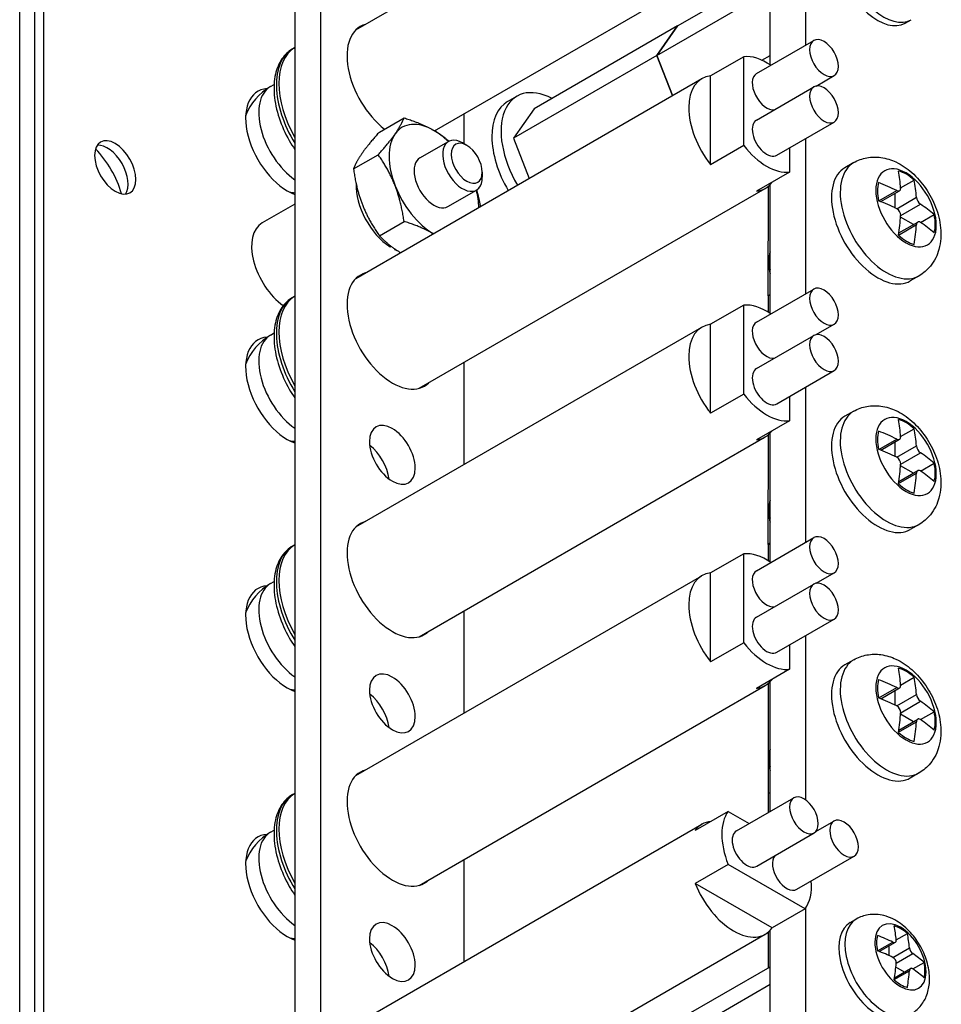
# Model space of a CAD drawing. Header units: inches. Extents: x 0 to 33.1, y 0 to 21.1.
# Tile 18 of 23: x 26 to 28.3, y 10 to 12.4. Entities that reach past the tile are written whole.
import ezdxf

# ---------------------------------------------------------------- set-up
doc = ezdxf.new("R2010")
doc.units = ezdxf.units.IN
doc.header["$LTSCALE"] = 0.5
doc.header["$MEASUREMENT"] = 0
doc.layers.add('AM_VIS', color=7, linetype='Continuous', lineweight=30)

msp = doc.modelspace()

# ---------------------------------------------------------------- linework, layer by layer
at = {"layer": 'AM_VIS', "color": 203}
for p, q in [((26.0433, 18.0505), (26.0433, 6.2113)), ((26.0212, 18.0377), (26.0212, 6.1985)), ((25.9846, 6.1475), (25.9846, 17.9867)), ((26.9709, 12.0521), (27.0412, 12.0927)), ((27.0863, 12.0831), (27.0757, 12.0893)), ((27.1245, 12.017), (27.1245, 12.0047)), ((27.0399, 11.9326), (27.1102, 11.9732))]:
    msp.add_line(p, q, dxfattribs=at)
at = {"layer": 'AM_VIS', "color": 161}
for p, q in [((26.7261, 17.5465), (26.7261, 6.5238)), ((26.6625, 17.5098), (26.6625, 6.4871)), ((28.1663, 12.3843), (28.1812, 12.3928)), ((27.0796, 12.087), (27.0796, 12.161)), ((27.0796, 11.2971), (27.0796, 11.5486)), ((27.0796, 10.6847), (27.0796, 10.9362)), ((27.0796, 10.0723), (27.0796, 10.3238)), ((28.0313, 10.1686), (28.0462, 10.1772)), ((28.1445, 10.1256), (28.172, 10.1415)), ((28.0987, 10.0987), (28.1364, 10.1204)), ((28.1028, 10.0971), (28.1425, 10.12)), ((28.1275, 10.0869), (28.1275, 10.1114)), ((28.1364, 10.0828), (28.1771, 10.1063)), ((28.1446, 10.0687), (28.1853, 10.0922)), ((28.1857, 10.0543), (28.2131, 10.0701)), ((28.1395, 10.0281), (28.1771, 10.0499)), ((28.1402, 10.0324), (28.1798, 10.0553)), ((28.1649, 10.0467), (28.1437, 10.0589))]:
    msp.add_line(p, q, dxfattribs=at)
at = {"layer": 'AM_VIS', "color": 132}
for p, q in [((26.813, 12.3679), (27.6658, 12.8602)), ((27.007, 12.119), (27.822, 12.5896)), ((26.6572, 12.3209), (26.6625, 12.3239)), ((27.8002, 12.2599), (27.9416, 12.3416)), ((27.7687, 12.3017), (27.6873, 12.2548)), ((27.7687, 12.0825), (27.7687, 12.3017)), ((27.6873, 12.0356), (27.6873, 12.2548)), ((27.9471, 12.2293), (27.9916, 12.255)), ((26.6027, 12.2283), (26.6115, 12.2333)), ((26.813, 11.7555), (27.6658, 12.2478)), ((27.8002, 12.1456), (27.9416, 12.2273)), ((27.8502, 12.059), (27.9916, 12.1407)), ((27.7687, 12.0825), (27.6873, 12.0356)), ((27.8818, 12.0772), (27.8818, 12.0172)), ((28.0399, 12.0407), (28.0183, 12.0282)), ((27.8818, 12.0172), (27.8005, 11.9703)), ((28.1554, 11.9782), (28.189, 11.9975)), ((26.9693, 11.4849), (27.822, 11.9772)), ((28.1016, 11.9465), (28.1458, 11.972)), ((28.1064, 11.9446), (28.153, 11.9715)), ((28.1423, 11.9288), (28.1423, 11.9653)), ((28.1458, 11.9271), (28.1944, 11.9552)), ((28.1555, 11.9103), (28.2041, 11.9383)), ((28.2046, 11.8931), (28.2381, 11.9125)), ((28.1502, 11.8624), (28.1944, 11.8879)), ((28.1509, 11.8675), (28.1975, 11.8943)), ((28.1868, 11.8882), (28.1552, 11.9064)), ((27.8305, 11.7886), (27.8305, 11.8008)), ((28.2009, 11.7618), (28.1793, 11.7494)), ((27.8002, 11.6476), (27.9416, 11.7292)), ((26.6572, 11.7085), (26.6625, 11.7116)), ((27.7687, 11.6893), (27.6873, 11.6424)), ((27.7687, 11.4702), (27.7687, 11.6893)), ((26.6027, 11.6159), (26.6115, 11.621)), ((26.813, 11.1431), (27.6658, 11.6355)), ((27.6873, 11.4232), (27.6873, 11.6424)), ((27.9471, 11.6169), (27.9916, 11.6426)), ((27.8002, 11.5332), (27.9416, 11.6149)), ((27.8502, 11.4466), (27.9916, 11.5283)), ((27.7687, 11.4702), (27.6873, 11.4232)), ((27.8818, 11.4649), (27.8818, 11.4048)), ((28.0399, 11.4283), (28.0183, 11.4159)), ((27.8818, 11.4048), (27.8005, 11.3579)), ((28.1554, 11.3658), (28.189, 11.3852)), ((26.9693, 10.8725), (27.822, 11.3648)), ((28.1016, 11.3341), (28.1458, 11.3596)), ((28.1064, 11.3322), (28.153, 11.3591)), ((28.1423, 11.3165), (28.1423, 11.353)), ((28.1458, 11.3148), (28.1944, 11.3428)), ((28.1555, 11.2979), (28.2041, 11.326)), ((28.1509, 11.2551), (28.1975, 11.282)), ((28.1868, 11.2758), (28.1552, 11.294)), ((28.2046, 11.2808), (28.2381, 11.3001)), ((28.1502, 11.25), (28.1944, 11.2755)), ((27.8305, 11.1762), (27.8305, 11.1885)), ((28.2009, 11.1495), (28.1793, 11.137)), ((27.8002, 11.0352), (27.9416, 11.1168)), ((26.6572, 11.0962), (26.6625, 11.0992)), ((27.7687, 11.077), (27.6873, 11.03)), ((27.7687, 10.8578), (27.7687, 11.077)), ((26.813, 10.5307), (27.6658, 11.0231)), ((27.6873, 10.8108), (27.6873, 11.03)), ((27.9471, 11.0045), (27.9916, 11.0302)), ((26.6027, 11.0035), (26.6115, 11.0086)), ((27.8002, 10.9209), (27.9416, 11.0025)), ((27.8502, 10.8343), (27.9916, 10.9159)), ((27.7687, 10.8578), (27.6873, 10.8108)), ((27.8818, 10.8525), (27.8818, 10.7925)), ((28.0399, 10.8159), (28.0183, 10.8035)), ((27.8818, 10.7925), (27.8005, 10.7455)), ((28.1554, 10.7535), (28.189, 10.7728)), ((26.9693, 10.2601), (27.822, 10.7525)), ((28.1016, 10.7218), (28.1458, 10.7473)), ((28.1064, 10.7199), (28.153, 10.7468)), ((28.1423, 10.7041), (28.1423, 10.7406)), ((28.1458, 10.7024), (28.1944, 10.7304)), ((28.1555, 10.6856), (28.2041, 10.7136)), ((28.1868, 10.6634), (28.1552, 10.6817)), ((28.2046, 10.6684), (28.2381, 10.6877)), ((28.1502, 10.6376), (28.1944, 10.6631)), ((28.1509, 10.6427), (28.1975, 10.6696)), ((27.8305, 10.5638), (27.8305, 10.5761)), ((28.2009, 10.5371), (28.1793, 10.5246)), ((26.6572, 10.4838), (26.6625, 10.4868)), ((27.7507, 10.3942), (27.8921, 10.4759)), ((27.7303, 10.4425), (27.649, 10.3955)), ((27.7303, 10.4425), (27.7823, 10.4125)), ((26.813, 9.9184), (27.6658, 10.4107)), ((27.9466, 10.393), (27.9911, 10.4187)), ((26.6027, 10.3912), (26.6115, 10.3962)), ((27.8007, 10.3076), (27.9421, 10.3893)), ((27.7303, 10.3118), (27.649, 10.2649)), ((27.9201, 10.2022), (27.7303, 10.3118)), ((27.8997, 10.2505), (28.0411, 10.3321)), ((27.8388, 10.1553), (27.649, 10.2649)), ((27.9201, 10.2022), (27.8388, 10.1553)), ((27.007, 9.6695), (27.822, 10.1401))]:
    msp.add_line(p, q, dxfattribs=at)
at = {"layer": 'AM_VIS', "color": 52}
for p, q in [((27.9221, 12.3303), (27.9221, 12.7129)), ((27.8337, 12.2818), (27.8337, 12.5987)), ((27.187, 12.1912), (27.2096, 12.2043)), ((27.9221, 11.7179), (27.9221, 12.1005)), ((27.8337, 11.6694), (27.8337, 11.9863)), ((27.9221, 11.1055), (27.9221, 11.4881)), ((27.8337, 11.057), (27.8337, 11.374)), ((27.9221, 10.4702), (27.9221, 10.8757)), ((27.8337, 10.4421), (27.8337, 10.7616)), ((27.9221, 9.8578), (27.9221, 10.205)), ((27.8337, 9.8298), (27.8337, 10.1492))]:
    msp.add_line(p, q, dxfattribs=at)
at = {"layer": 'AM_VIS', "color": 191}
for p, q in [((27.6059, 12.3775), (27.8337, 12.509)), ((27.5549, 12.3049), (27.8337, 12.4659)), ((27.6059, 12.3776), (27.2523, 12.1734)), ((27.6059, 12.3776), (27.5548, 12.305)), ((27.5549, 12.3049), (27.6059, 12.3775)), ((27.6059, 12.3775), (27.6059, 12.3776)), ((27.5548, 12.305), (27.2013, 12.1008)), ((27.5548, 12.305), (27.5933, 12.206)), ((27.5933, 12.206), (27.5549, 12.3049)), ((27.8134, 12.2932), (27.8337, 12.3049)), ((27.2523, 12.1734), (27.2013, 12.1008)), ((27.2013, 12.1008), (27.2397, 12.0018)), ((27.6059, 9.928), (27.8337, 10.0595)), ((27.5549, 9.8554), (27.8337, 10.0164))]:
    msp.add_line(p, q, dxfattribs=at)
at = {"layer": 'AM_VIS', "color": 33}
for p, q in [((26.8709, 12.1159), (26.9317, 12.151)), ((26.8071, 12.0251), (26.868, 12.0603)), ((26.8709, 11.8607), (26.9317, 11.8959))]:
    msp.add_line(p, q, dxfattribs=at)
at = {"layer": 'AM_VIS', "color": 181}
for p, q in [((27.8287, 11.9818), (27.8285, 11.7132)), ((27.8285, 11.7132), (27.8337, 11.7162)), ((27.829, 11.7129), (27.8285, 11.7132)), ((27.829, 11.7129), (27.8337, 11.7156)), ((27.829, 11.7129), (27.829, 11.6724)), ((27.8287, 11.3694), (27.8285, 11.1009)), ((27.8285, 11.1009), (27.8337, 11.1038)), ((27.83, 11.1), (27.8285, 11.1009)), ((27.8288, 11.0992), (27.8337, 11.1021)), ((27.8288, 11.0992), (27.8288, 11.0602)), ((27.8288, 10.7571), (27.8288, 10.4869)), ((27.8288, 10.4869), (27.8337, 10.4897)), ((27.829, 10.4867), (27.8288, 10.4869)), ((27.829, 10.4867), (27.829, 10.4394)), ((27.8287, 10.1447), (27.8287, 10.0566))]:
    msp.add_line(p, q, dxfattribs=at)
at = {"layer": 'AM_VIS', "color": 62}
msp.add_line((26.6625, 11.9387), (26.5819, 11.8921), dxfattribs=at)
at = {"layer": 'AM_VIS', "color": 73}
for p, q in [((26.8974, 11.8332), (26.8999, 11.8347)), ((26.9083, 11.8287), (26.9083, 11.8269)), ((26.9083, 11.8269), (26.9097, 11.8277))]:
    msp.add_line(p, q, dxfattribs=at)
at = {"layer": 'AM_VIS', "color": 132}
for centre, radius, start, end in [((26.673, 12.1066), 0.1405, 120, 159.4575), ((26.673, 12.1066), 0.1405, 260.5425, 265.6965), ((28.2194, 11.9584), 0.0252, 187.3443, 232.6557), ((28.1367, 11.9107), 0.0188, 358.9316, 61.0684), ((26.673, 11.4942), 0.1405, 120, 159.4575), ((26.673, 11.4942), 0.1405, 260.5425, 265.6965), ((28.2194, 11.346), 0.0252, 187.3443, 232.6557), ((28.1367, 11.2983), 0.0188, 358.9316, 61.0684), ((26.673, 10.8819), 0.1405, 120, 159.4575), ((26.673, 10.8819), 0.1405, 260.5425, 265.6965), ((28.2194, 10.7337), 0.0252, 187.3443, 232.6557), ((28.1367, 10.6859), 0.0188, 358.9316, 61.0684), ((26.673, 10.2695), 0.1405, 120, 159.4575), ((26.673, 10.2695), 0.1405, 260.5425, 265.6965)]:
    msp.add_arc(centre, radius, start, end, dxfattribs=at)
at = {"layer": 'AM_VIS', "color": 161}
for centre, radius, start, end in [((28.1986, 10.1093), 0.0217, 187.9516, 232.0484), ((28.129, 10.0691), 0.0155, 358.3467, 61.6533)]:
    msp.add_arc(centre, radius, start, end, dxfattribs=at)
for centre, major_axis, start_param, end_param in [((28.0988, 12.5012), (-0.0675, 0.1169), 0, 3.141593), ((28.1137, 12.5097), (-0.0675, 0.1169), 0, 3.141593), ((26.9029, 12.2393), (-0.079, 0.1368), 6.134212, 8.466902), ((26.9029, 11.6269), (-0.079, 0.1368), 6.134212, 9.57375), ((26.9029, 11.3208), (-0.0398, 0.0688), 0.785398, 7.068583), ((26.8392, 11.284), (-0.0398, 0.0688), 4.069719, 5.355059), ((26.9029, 11.0146), (-0.079, 0.1368), 6.134212, 9.57375), ((26.9029, 10.7084), (-0.0398, 0.0688), 0.785398, 7.068583), ((26.8392, 10.6716), (-0.0398, 0.0688), 4.069719, 5.355059), ((26.9029, 10.4022), (-0.079, 0.1368), 6.134212, 9.57375), ((26.9029, 10.096), (-0.0398, 0.0688), 0.785398, 7.068583), ((28.0988, 10.0517), (-0.0675, 0.1169), 0, 3.141593), ((28.1137, 10.0602), (-0.0675, 0.1169), 0, 3.141593), ((28.1549, 10.084), (-0.0446, 0.0773), 3.926991, 10.210176), ((28.1557, 10.0845), (-0.0422, 0.0732), 5.221561, 5.774014), ((27.881, 9.9448), (0.1871, 0.3241), 5.590257, 5.716689), ((27.9136, 9.9259), (0.1871, 0.3241), 5.590257, 5.716689), ((26.8392, 10.0593), (-0.0398, 0.0688), 4.069719, 5.355059), ((28.1557, 10.0845), (-0.0422, 0.0732), 0.509172, 1.061625), ((27.8973, 9.9542), (0.3743, 0), 0.877868, 1.0043), ((27.8973, 9.9165), (0.3743, 0), 0.877868, 1.0043), ((27.8973, 9.9542), (0.3743, 0), 0.566496, 0.692929), ((27.881, 9.9448), (0.1871, 0.3241), 5.278885, 5.405318), ((28.1557, 10.0845), (-0.0422, 0.0732), 3.650764, 4.203217), ((27.9136, 9.9259), (0.1871, 0.3241), 5.278885, 5.405318), ((27.8973, 9.9165), (0.3743, 0), 0.566496, 0.692929), ((28.1557, 10.0845), (-0.0422, 0.0732), 2.079968, 2.632421)]:
    msp.add_ellipse(centre, major_axis=major_axis, ratio=0.57735, start_param=start_param, end_param=end_param, dxfattribs=at)
at = {"layer": 'AM_VIS', "color": 132}
for centre, major_axis, start_param, end_param in [((27.9666, 12.2983), (-0.025, 0.0433), 0.785398, 7.068583), ((26.7602, 12.157), (-0.0968, 0.1676), 0.010584, 1.560213), ((26.754, 12.1533), (-0.0968, 0.1676), 0, 1.62362), ((27.8252, 12.1595), (-0.0781, 0.1353), 5.402709, 6.035299), ((27.7439, 12.1125), (-0.0781, 0.1353), 6.035299, 8.101868), ((27.8252, 12.2166), (-0.025, 0.0433), 0, 2.940751), ((26.673, 12.1066), (-0.0703, 0.1217), 0, 2.249873), ((27.9666, 12.184), (-0.025, 0.0433), 0.785398, 7.068583), ((27.8252, 12.1023), (-0.025, 0.0433), 0, 3.141593), ((27.8252, 12.1595), (-0.0781, 0.1353), 1.818683, 2.893706), ((28.1204, 11.9013), (-0.0805, 0.1394), 0, 3.141593), ((28.1688, 11.9292), (-0.0527, 0.0913), 0.785398, 7.068583), ((28.0988, 11.8888), (-0.0805, 0.1394), 0, 3.141593), ((28.1695, 11.9296), (-0.0504, 0.0873), 5.221561, 5.774014), ((27.7966, 11.7367), (0.2546, 0.441), 5.578812, 5.689301), ((27.7439, 12.1125), (-0.0781, 0.1353), 2.893706, 3.389479), ((28.1695, 11.9296), (-0.0504, 0.0873), 0.509172, 1.061625), ((27.816, 11.748), (0.5093, 0), 0.866423, 0.976912), ((27.8354, 11.7143), (0.2546, 0.441), 5.578812, 5.689301), ((27.816, 11.7031), (0.5093, 0), 0.866423, 0.976912), ((27.816, 11.748), (0.5093, 0), 0.593884, 0.704373), ((27.7966, 11.7367), (0.2546, 0.441), 5.306273, 5.416762), ((28.1695, 11.9296), (-0.0504, 0.0873), 3.650764, 4.203217), ((27.8354, 11.7143), (0.2546, 0.441), 5.306273, 5.416762), ((27.816, 11.7031), (0.5093, 0), 0.593884, 0.704373), ((28.1695, 11.9296), (-0.0504, 0.0873), 2.079968, 2.632421), ((27.8885, 11.7674), (-0.041, 0.071), 0.452569, 1.118227), ((27.8779, 11.7612), (-0.0335, 0.058), 0.785398, 1.153989), ((27.9666, 11.6859), (-0.025, 0.0433), 0.785398, 7.068583), ((26.7602, 11.5446), (-0.0968, 0.1676), 0.010584, 1.560213), ((26.754, 11.541), (-0.0968, 0.1676), 0, 1.62362), ((27.8252, 11.5471), (-0.0781, 0.1353), 5.402709, 6.035299), ((27.8252, 11.6043), (-0.025, 0.0433), 0, 2.940751), ((27.7439, 11.5001), (-0.0781, 0.1353), 6.035299, 8.101868), ((27.9666, 11.5716), (-0.025, 0.0433), 0.785398, 7.068583), ((26.673, 11.4942), (-0.0703, 0.1217), 0, 2.249873), ((27.8252, 11.4899), (-0.025, 0.0433), 0, 3.141593), ((27.8252, 11.5471), (-0.0781, 0.1353), 1.818683, 2.893706), ((28.1204, 11.2889), (-0.0805, 0.1394), 0, 3.141593), ((28.1688, 11.3168), (-0.0527, 0.0913), 0.785398, 7.068583), ((28.0988, 11.2764), (-0.0805, 0.1394), 0, 3.141593), ((28.1695, 11.3172), (-0.0504, 0.0873), 5.221561, 5.774014), ((27.7966, 11.1244), (0.2546, 0.441), 5.578812, 5.689301), ((27.7439, 11.5001), (-0.0781, 0.1353), 2.893706, 3.389479), ((28.1695, 11.3172), (-0.0504, 0.0873), 0.509172, 1.061625), ((27.816, 11.1356), (0.5093, 0), 0.866423, 0.976912), ((27.8354, 11.1019), (0.2546, 0.441), 5.578812, 5.689301), ((27.816, 11.0907), (0.5093, 0), 0.866423, 0.976912), ((27.816, 11.1356), (0.5093, 0), 0.593884, 0.704373), ((27.7966, 11.1244), (0.2546, 0.441), 5.306273, 5.416762), ((27.816, 11.0907), (0.5093, 0), 0.593884, 0.704373), ((28.1695, 11.3172), (-0.0504, 0.0873), 3.650764, 4.203217), ((27.8354, 11.1019), (0.2546, 0.441), 5.306273, 5.416762), ((28.1695, 11.3172), (-0.0504, 0.0873), 2.079968, 2.632421), ((27.8885, 11.155), (-0.041, 0.071), 0.452569, 1.118227), ((27.8779, 11.1489), (-0.0335, 0.058), 0.785398, 1.153989), ((27.9666, 11.0735), (-0.025, 0.0433), 0.785398, 7.068583), ((26.7602, 10.9322), (-0.0968, 0.1676), 0.010584, 1.560213), ((26.754, 10.9286), (-0.0968, 0.1676), 0, 1.62362), ((27.8252, 10.9347), (-0.0781, 0.1353), 5.402709, 6.035299), ((27.7439, 10.8878), (-0.0781, 0.1353), 6.035299, 8.101868), ((27.8252, 10.9919), (-0.025, 0.0433), 0, 2.940751), ((26.673, 10.8819), (-0.0703, 0.1217), 0, 2.249873), ((27.9666, 10.9592), (-0.025, 0.0433), 0.785398, 7.068583), ((27.8252, 10.8776), (-0.025, 0.0433), 0, 3.141593), ((27.8252, 10.9347), (-0.0781, 0.1353), 1.818683, 2.893706), ((28.0988, 10.6641), (-0.0805, 0.1394), 0, 3.141593), ((28.1204, 10.6765), (-0.0805, 0.1394), 0, 3.141593), ((28.1688, 10.7045), (-0.0527, 0.0913), 0.785398, 7.068583), ((28.1695, 10.7049), (-0.0504, 0.0873), 5.221561, 5.774014), ((27.7966, 10.512), (0.2546, 0.441), 5.578812, 5.689301), ((27.8354, 10.4896), (0.2546, 0.441), 5.578812, 5.689301), ((27.7439, 10.8878), (-0.0781, 0.1353), 2.893706, 3.389479), ((28.1695, 10.7049), (-0.0504, 0.0873), 0.509172, 1.061625), ((27.816, 10.5232), (0.5093, 0), 0.866423, 0.976912), ((27.816, 10.4783), (0.5093, 0), 0.866423, 0.976912), ((27.816, 10.5232), (0.5093, 0), 0.593884, 0.704373), ((27.7966, 10.512), (0.2546, 0.441), 5.306273, 5.416762), ((28.1695, 10.7049), (-0.0504, 0.0873), 3.650764, 4.203217), ((27.8354, 10.4896), (0.2546, 0.441), 5.306273, 5.416762), ((27.816, 10.4783), (0.5093, 0), 0.593884, 0.704373), ((28.1695, 10.7049), (-0.0504, 0.0873), 2.079968, 2.632421), ((27.8885, 10.5426), (-0.041, 0.071), 0.452569, 1.118227), ((27.8779, 10.5365), (-0.0335, 0.058), 0.785398, 1.153989), ((26.7602, 10.3198), (-0.0968, 0.1676), 0.010584, 1.560213), ((26.754, 10.3162), (-0.0968, 0.1676), 0, 1.62362), ((27.9171, 10.4326), (-0.025, 0.0433), 0.785398, 7.068583), ((27.8252, 10.3224), (-0.0781, 0.1353), 0.247887, 1.32291), ((27.7439, 10.2754), (-0.0781, 0.1353), 6.035299, 6.531072), ((28.0161, 10.3754), (-0.025, 0.0433), 0.785398, 7.068583), ((26.673, 10.2695), (-0.0703, 0.1217), 0, 2.249873), ((27.7757, 10.3509), (-0.025, 0.0433), 0, 3.141593), ((27.8747, 10.2938), (-0.025, 0.0433), 0.200842, 3.141593), ((27.7439, 10.2754), (-0.0781, 0.1353), 1.32291, 3.389479), ((27.8252, 10.3224), (-0.0781, 0.1353), 3.389479, 4.022069)]:
    msp.add_ellipse(centre, major_axis=major_axis, ratio=0.57735, start_param=start_param, end_param=end_param, dxfattribs=at)
at = {"layer": 'AM_VIS', "color": 52}
for centre, start_param, end_param in [((27.3034, 12.0419), 5.550995, 7.869177), ((27.2808, 12.0288), 0, 1.585992)]:
    msp.add_ellipse(centre, major_axis=(-0.0938, 0.1624), ratio=0.57735, start_param=start_param, end_param=end_param, dxfattribs=at)
at = {"layer": 'AM_VIS', "color": 203}
for centre, major_axis, start_param, end_param in [((26.6444, 12.0901), (-0.0729, 0.1262), 6.004502, 8.81584), ((27.0757, 12.0329), (-0.0345, 0.0598), 5.497787, 10.210176), ((26.2201, 12.0288), (-0.036, 0.0624), 0.785398, 7.068583), ((26.2008, 12.0177), (-0.036, 0.0624), 3.412196, 6.012582), ((27.0863, 12.039), (-0.027, 0.0468), 3.926991, 10.210176), ((26.1317, 11.9778), (-0.0785, 0.136), 4.293777, 5.131001), ((26.6444, 11.4777), (-0.0729, 0.1262), 6.004502, 8.81584), ((26.6444, 10.8653), (-0.0729, 0.1262), 6.004502, 8.81584), ((26.6444, 10.2529), (-0.0729, 0.1262), 6.004502, 8.81584)]:
    msp.add_ellipse(centre, major_axis=major_axis, ratio=0.57735, start_param=start_param, end_param=end_param, dxfattribs=at)
at = {"layer": 'AM_VIS', "color": 33}
for major_axis, start_param, end_param in [((-0.0781, 0.1353), 5.497787, 6.544985), ((-0.0781, 0.1353), 0.261799, 1.308997), ((-0.0781, 0.1353), 5.16977, 5.497787), ((-0.0345, 0.0598), 0, 3.141593), ((-0.0781, 0.1353), 1.308997, 2.34208), ((-0.0781, 0.1353), 3.941105, 4.255008)]:
    msp.add_ellipse((27.0054, 11.9923), major_axis=major_axis, ratio=0.57735, start_param=start_param, end_param=end_param, dxfattribs=at)
at = {"layer": 'AM_VIS', "color": 73}
for start_param, end_param in [(0.739191, 2.294867), (2.417522, 2.510681)]:
    msp.add_ellipse((26.9029, 11.9331), major_axis=(-0.0633, 0.1096), ratio=0.57735, start_param=start_param, end_param=end_param, dxfattribs=at)
at = {"layer": 'AM_VIS', "color": 62}
msp.add_ellipse((26.6444, 11.7839), major_axis=(-0.0625, 0.1083), ratio=0.57735, start_param=0, end_param=2.24034, dxfattribs=at)
at = {"layer": 'AM_VIS', "color": 132}
for points, knots in [([(26.6572, 12.3209), (26.6468, 12.3149), (26.6378, 12.3064), (26.6233, 12.2853), (26.618, 12.2725), (26.6113, 12.2428), (26.6105, 12.2256), (26.6135, 12.1892), (26.6176, 12.17), (26.6302, 12.1318), (26.6387, 12.1129), (26.6532, 12.0875), (26.6577, 12.0803), (26.6625, 12.0732)], [2.356194, 2.356194, 2.356194, 2.356194, 2.624195, 2.624195, 2.915688, 2.915688, 3.243878, 3.243878, 3.581587, 3.581587, 3.91679, 3.91679, 4.054912, 4.054912, 4.054912, 4.054912]), ([(28.0399, 12.0407), (28.05, 12.0465), (28.0611, 12.0505), (28.084, 12.0548), (28.0957, 12.0548), (28.1201, 12.0515), (28.1324, 12.0475), (28.1583, 12.0355), (28.1712, 12.0266), (28.196, 12.0049), (28.2075, 11.9916), (28.2271, 11.9628), (28.2353, 11.9473), (28.2478, 11.9149), (28.2522, 11.8979), (28.2557, 11.8631), (28.255, 11.8452), (28.2459, 11.8128), (28.2393, 11.7984), (28.2213, 11.7764), (28.2117, 11.7681), (28.2009, 11.7618)], [3.926991, 3.926991, 3.926991, 3.926991, 4.127921, 4.127921, 4.345362, 4.345362, 4.614578, 4.614578, 4.9669, 4.9669, 5.366375, 5.366375, 5.763064, 5.763064, 6.16156, 6.16156, 6.553484, 6.553484, 6.853188, 6.853188, 7.068583, 7.068583, 7.068583, 7.068583]), ([(28.1458, 11.972), (28.1458, 11.972), (28.1458, 11.972), (28.1471, 11.9714), (28.1485, 11.9709), (28.151, 11.9708), (28.1521, 11.971), (28.153, 11.9715), (28.1538, 11.972), (28.1546, 11.9728), (28.1554, 11.975), (28.1556, 11.9763), (28.1555, 11.9776)], [-0.01036497, -0.01036497, -0.01036497, -0.01036497, -0.01034722, -0.01034722, -0.00517361, -0.00517361, 0, 0, 0, 0.00518252, 0.00518252, 0.01036504, 0.01036504, 0.01036504, 0.01036504]), ([(26.6572, 11.7085), (26.6468, 11.7025), (26.6378, 11.6941), (26.6233, 11.673), (26.618, 11.6601), (26.6113, 11.6304), (26.6105, 11.6132), (26.6135, 11.5768), (26.6176, 11.5576), (26.6302, 11.5194), (26.6387, 11.5005), (26.6532, 11.4751), (26.6577, 11.4679), (26.6625, 11.4609)], [2.356194, 2.356194, 2.356194, 2.356194, 2.624195, 2.624195, 2.915688, 2.915688, 3.243878, 3.243878, 3.581587, 3.581587, 3.91679, 3.91679, 4.054912, 4.054912, 4.054912, 4.054912]), ([(28.0399, 11.4283), (28.05, 11.4341), (28.0611, 11.4381), (28.084, 11.4424), (28.0957, 11.4424), (28.1201, 11.4392), (28.1324, 11.4352), (28.1583, 11.4232), (28.1712, 11.4142), (28.196, 11.3925), (28.2075, 11.3792), (28.2271, 11.3504), (28.2353, 11.335), (28.2478, 11.3025), (28.2522, 11.2855), (28.2557, 11.2507), (28.255, 11.2328), (28.2459, 11.2004), (28.2393, 11.1861), (28.2213, 11.164), (28.2117, 11.1557), (28.2009, 11.1495)], [3.926991, 3.926991, 3.926991, 3.926991, 4.127921, 4.127921, 4.345362, 4.345362, 4.614578, 4.614578, 4.9669, 4.9669, 5.366375, 5.366375, 5.763064, 5.763064, 6.16156, 6.16156, 6.553484, 6.553484, 6.853188, 6.853188, 7.068583, 7.068583, 7.068583, 7.068583]), ([(28.1458, 11.3596), (28.1458, 11.3596), (28.1458, 11.3596), (28.1471, 11.359), (28.1485, 11.3586), (28.151, 11.3584), (28.1521, 11.3586), (28.153, 11.3591), (28.1538, 11.3596), (28.1546, 11.3605), (28.1554, 11.3626), (28.1556, 11.3639), (28.1555, 11.3652)], [-0.01036497, -0.01036497, -0.01036497, -0.01036497, -0.01034722, -0.01034722, -0.00517361, -0.00517361, 0, 0, 0, 0.00518252, 0.00518252, 0.01036504, 0.01036504, 0.01036504, 0.01036504]), ([(26.6572, 11.0962), (26.6468, 11.0902), (26.6378, 11.0817), (26.6233, 11.0606), (26.618, 11.0477), (26.6113, 11.018), (26.6105, 11.0008), (26.6135, 10.9645), (26.6176, 10.9452), (26.6302, 10.9071), (26.6387, 10.8881), (26.6532, 10.8627), (26.6577, 10.8555), (26.6625, 10.8485)], [2.356194, 2.356194, 2.356194, 2.356194, 2.624195, 2.624195, 2.915688, 2.915688, 3.243878, 3.243878, 3.581587, 3.581587, 3.91679, 3.91679, 4.054912, 4.054912, 4.054912, 4.054912]), ([(28.0399, 10.8159), (28.05, 10.8218), (28.0611, 10.8257), (28.084, 10.83), (28.0957, 10.83), (28.1201, 10.8268), (28.1324, 10.8228), (28.1583, 10.8108), (28.1712, 10.8019), (28.196, 10.7801), (28.2075, 10.7668), (28.2271, 10.7381), (28.2353, 10.7226), (28.2478, 10.6901), (28.2522, 10.6732), (28.2557, 10.6383), (28.255, 10.6204), (28.2459, 10.5881), (28.2393, 10.5737), (28.2213, 10.5516), (28.2117, 10.5433), (28.2009, 10.5371)], [3.926991, 3.926991, 3.926991, 3.926991, 4.127921, 4.127921, 4.345362, 4.345362, 4.614578, 4.614578, 4.9669, 4.9669, 5.366375, 5.366375, 5.763064, 5.763064, 6.16156, 6.16156, 6.553484, 6.553484, 6.853188, 6.853188, 7.068583, 7.068583, 7.068583, 7.068583]), ([(26.6572, 10.4838), (26.6468, 10.4778), (26.6378, 10.4693), (26.6233, 10.4482), (26.618, 10.4354), (26.6113, 10.4056), (26.6105, 10.3885), (26.6135, 10.3521), (26.6176, 10.3329), (26.6302, 10.2947), (26.6387, 10.2757), (26.6532, 10.2504), (26.6577, 10.2431), (26.6625, 10.2361)], [2.356194, 2.356194, 2.356194, 2.356194, 2.624195, 2.624195, 2.915688, 2.915688, 3.243878, 3.243878, 3.581587, 3.581587, 3.91679, 3.91679, 4.054912, 4.054912, 4.054912, 4.054912])]:
    msp.add_open_spline(points, degree=3, knots=knots, dxfattribs=at)
at = {"layer": 'AM_VIS', "color": 33}
for points, weights in [([(26.9097, 12.1114), (26.9245, 12.1324), (26.9317, 12.151)], [1, 1.0379548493, 1]), ([(26.9317, 12.151), (26.9758, 12.137), (27.0054, 12.1199)], [1, 1.0379548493, 1]), ([(27.0054, 12.1199), (27.0255, 12.1083), (27.0426, 12.0934)], [1, 1.02543751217, 1.01677835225]), ([(26.8291, 12.0648), (26.8143, 12.0438), (26.8071, 12.0251)], [1, 1.0379548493, 1]), ([(26.8071, 12.0251), (26.8143, 11.9754), (26.8291, 11.9372)], [1, 1.0379548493, 1]), ([(26.9317, 11.8959), (26.9245, 11.9456), (26.9097, 11.9838)], [1, 1.0379548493, 1]), ([(27.1104, 11.9733), (27.1159, 11.9543), (27.1199, 11.9327)], [1.01707179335, 1.02259949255, 1.01209289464]), ([(26.8291, 11.9372), (26.8439, 11.8991), (26.8709, 11.8607)], [1, 1.0379548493, 1])]:
    msp.add_rational_spline(points, weights, degree=2, dxfattribs=at)
at = {"layer": 'AM_VIS', "color": 33, "extrusion": (7.121e-13, -5.888e-13, -1)}
msp.add_rational_spline([(26.8709, 12.1159), (26.8439, 12.0859), (26.8291, 12.0648)], [1, 1.0379548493, 1], degree=2, dxfattribs=at)
at = {"layer": 'AM_VIS', "color": 33, "extrusion": (-4.273e-13, 3.533e-13, -1)}
msp.add_rational_spline([(26.868, 12.0603), (26.8949, 12.0903), (26.9097, 12.1114)], [1, 1.0379548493, 1], degree=2, dxfattribs=at)
at = {"layer": 'AM_VIS', "color": 33, "extrusion": (-1.2e-13, -6.73e-14, -1)}
msp.add_rational_spline([(26.9097, 11.9838), (26.8949, 12.0219), (26.868, 12.0603)], [1, 1.0379548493, 1], degree=2, dxfattribs=at)
at = {"layer": 'AM_VIS', "color": 33, "extrusion": (6.88e-14, 1.67e-13, -1)}
msp.add_rational_spline([(27.0038, 11.8657), (26.9747, 11.8822), (26.9317, 11.8959)], [1.00189183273, 1.03698410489, 1], degree=2, dxfattribs=at)
at = {"layer": 'AM_VIS', "color": 132, "extrusion": (1.9e-15, -3.9e-15, -1)}
msp.add_open_spline([(28.2041, 11.8935), (28.2041, 11.8935), (28.2041, 11.8935), (28.2029, 11.8942), (28.2017, 11.8948), (28.1995, 11.8951), (28.1984, 11.8948), (28.1975, 11.8943), (28.1967, 11.8938), (28.1959, 11.893), (28.1948, 11.8907), (28.1945, 11.8893), (28.1944, 11.8879), (28.1944, 11.8879), (28.1944, 11.8879)], degree=3, knots=[-0.01036497, -0.01036497, -0.01036497, -0.01036497, -0.01034722, -0.01034722, -0.00517361, -0.00517361, 0, 0, 0, 0.00517361, 0.00517361, 0.01034722, 0.01034722, 0.01036497, 0.01036497, 0.01036497, 0.01036497], dxfattribs=at)
at = {"layer": 'AM_VIS', "color": 33, "extrusion": (-7.4e-15, -9.4e-15, -1)}
msp.add_rational_spline([(26.8709, 11.8607), (26.8946, 11.8359), (26.9232, 11.8191)], [1, 1.03698410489, 1.00189183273], degree=2, dxfattribs=at)
at = {"layer": 'AM_VIS', "color": 132, "extrusion": (-2.21e-14, 4.57e-14, -1)}
msp.add_open_spline([(28.2041, 11.2811), (28.2041, 11.2811), (28.2041, 11.2811), (28.2029, 11.2819), (28.2017, 11.2824), (28.1995, 11.2827), (28.1984, 11.2825), (28.1975, 11.282), (28.1967, 11.2815), (28.1959, 11.2806), (28.1948, 11.2784), (28.1945, 11.277), (28.1944, 11.2755), (28.1944, 11.2755), (28.1944, 11.2755)], degree=3, knots=[-0.01036497, -0.01036497, -0.01036497, -0.01036497, -0.01034722, -0.01034722, -0.00517361, -0.00517361, 0, 0, 0, 0.00517361, 0.00517361, 0.01034722, 0.01034722, 0.01036497, 0.01036497, 0.01036497, 0.01036497], dxfattribs=at)
at = {"layer": 'AM_VIS', "color": 132, "extrusion": (2.4e-15, -7.1e-15, -1)}
msp.add_open_spline([(28.1458, 10.7473), (28.1458, 10.7473), (28.1458, 10.7473), (28.1471, 10.7466), (28.1485, 10.7462), (28.151, 10.746), (28.1521, 10.7463), (28.153, 10.7468), (28.1538, 10.7473), (28.1546, 10.7481), (28.1554, 10.7502), (28.1556, 10.7515), (28.1555, 10.7529)], degree=3, knots=[-0.01036497, -0.01036497, -0.01036497, -0.01036497, -0.01034722, -0.01034722, -0.00517361, -0.00517361, 0, 0, 0, 0.00518252, 0.00518252, 0.01036504, 0.01036504, 0.01036504, 0.01036504], dxfattribs=at)
at = {"layer": 'AM_VIS', "color": 132, "extrusion": (-1.14e-14, 2.37e-14, -1)}
msp.add_open_spline([(28.2041, 10.6687), (28.2041, 10.6687), (28.2041, 10.6687), (28.2029, 10.6695), (28.2017, 10.67), (28.1995, 10.6703), (28.1984, 10.6701), (28.1975, 10.6696), (28.1967, 10.6691), (28.1959, 10.6683), (28.1948, 10.666), (28.1945, 10.6646), (28.1944, 10.6631), (28.1944, 10.6631), (28.1944, 10.6631)], degree=3, knots=[-0.01036497, -0.01036497, -0.01036497, -0.01036497, -0.01034722, -0.01034722, -0.00517361, -0.00517361, 0, 0, 0, 0.00517361, 0.00517361, 0.01034722, 0.01034722, 0.01036497, 0.01036497, 0.01036497, 0.01036497], dxfattribs=at)
at = {"layer": 'AM_VIS', "color": 161}
msp.add_open_spline([(28.1812, 9.9433), (28.1897, 9.9482), (28.1972, 9.9547), (28.21, 9.9695), (28.215, 9.9781), (28.2229, 9.9972), (28.2252, 10.0078), (28.2274, 10.0316), (28.2264, 10.0446), (28.2211, 10.0717), (28.2163, 10.0856), (28.2037, 10.112), (28.1959, 10.1245), (28.1775, 10.1472), (28.167, 10.1575), (28.1431, 10.1746), (28.1297, 10.1817), (28.1023, 10.1886), (28.089, 10.1898), (28.0654, 10.1859), (28.0553, 10.1824), (28.0462, 10.1772)], degree=3, knots=[5.497787, 5.497787, 5.497787, 5.497787, 5.697884, 5.697884, 5.914277, 5.914277, 6.18188, 6.18188, 6.533012, 6.533012, 6.934225, 6.934225, 7.333301, 7.333301, 7.734112, 7.734112, 8.127104, 8.127104, 8.424933, 8.424933, 8.63938, 8.63938, 8.63938, 8.63938], dxfattribs=at)
at = {"layer": 'AM_VIS', "color": 161, "extrusion": (-2.33e-14, 5.19e-14, -1)}
msp.add_open_spline([(28.1364, 10.1204), (28.1364, 10.1204), (28.1364, 10.1204), (28.1375, 10.1199), (28.1387, 10.1195), (28.1408, 10.1194), (28.1418, 10.1196), (28.1425, 10.12), (28.1432, 10.1204), (28.1438, 10.1211), (28.1445, 10.1229), (28.1447, 10.124), (28.1446, 10.1251), (28.1446, 10.1251), (28.1446, 10.1251)], degree=3, knots=[-0.00869467, -0.00869467, -0.00869467, -0.00869467, -0.00867528, -0.00867528, -0.00433764, -0.00433764, 0, 0, 0, 0.00433764, 0.00433764, 0.00867528, 0.00867528, 0.00869467, 0.00869467, 0.00869467, 0.00869467], dxfattribs=at)
at = {"layer": 'AM_VIS', "color": 161, "extrusion": (5e-15, -1.03e-14, -1)}
msp.add_open_spline([(28.1853, 10.0546), (28.1853, 10.0546), (28.1853, 10.0546), (28.1844, 10.0552), (28.1834, 10.0557), (28.1815, 10.0559), (28.1806, 10.0557), (28.1798, 10.0553), (28.1791, 10.0549), (28.1785, 10.0542), (28.1775, 10.0523), (28.1772, 10.0511), (28.1771, 10.0499), (28.1771, 10.0499), (28.1771, 10.0499)], degree=3, knots=[-0.00869467, -0.00869467, -0.00869467, -0.00869467, -0.00867528, -0.00867528, -0.00433764, -0.00433764, 0, 0, 0, 0.00433764, 0.00433764, 0.00867528, 0.00867528, 0.00869467, 0.00869467, 0.00869467, 0.00869467], dxfattribs=at)

doc.saveas('drawing.dxf')
